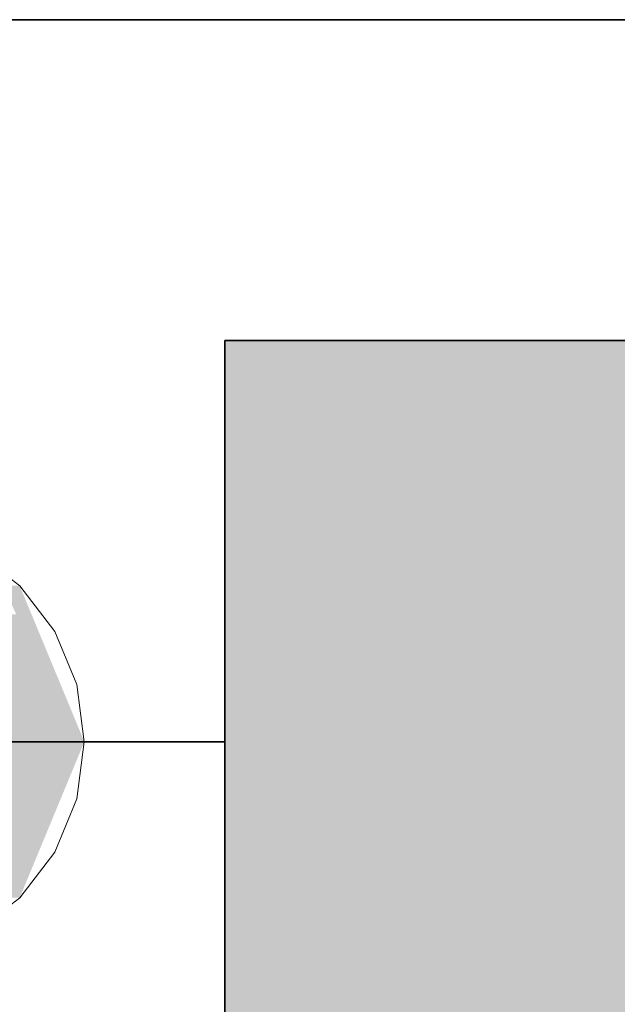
# Model space of a CAD drawing. Extents: x -223 to 557, y -138 to 606.
# Tile 23 of 256: x -5.59 to -4.1, y 3.07 to 5.52. Entities that reach past the tile are written whole.
import ezdxf

# ---------------------------------------------------------------- set-up
doc = ezdxf.new("R2010")
doc.units = 0
doc.layers.get('0').update_dxf_attribs({"lineweight": 35})
doc.layers.add('0-Shading', color=7, linetype='Continuous', lineweight=35)
doc.layers.add('5_EG-NEU', color=7, linetype='Continuous', lineweight=25)
for name, color, linetype, lineweight, true_color in [('H_Heizkoerper', 1, 'Continuous', 35, 0xff0000), ('H_Heizkoerperflaeche', 7, 'Continuous', 35, 0xc0c0c0), ('H_Ruecklauf', 5, 'Continuous', 35, 0x0000ff), ('H_Ruecklauf_OG', 5, 'Continuous', 18, 0x0000ff)]:
    doc.layers.add(name, color=color, linetype=linetype, lineweight=lineweight, true_color=true_color)

# ---------------------------------------------------------------- blocks, each defined once
blk = doc.blocks.new('Shading-A07ALDT31N', base_point=(-18.54, 59.0494))
at = {"layer": '0-Shading', "color": 174, "true_color": 0x00008e}
for points in [[(-5.4503, 3.7229), (-5.4253, 3.7229), (-5.6277, 4.1118)], [(-5.4253, 3.7229), (-5.6277, 4.1118), (-5.5864, 4.1118)], [(-5.4503, 3.7229), (-5.5952, 4.0405), (-5.5992, 4.0405)], [(-5.4721, 3.7229), (-5.4503, 3.7229), (-5.5992, 4.0405)], [(-5.6277, 3.334), (-5.5902, 3.334), (-5.4721, 3.7229)], [(-5.5902, 3.334), (-5.5864, 3.334), (-5.4503, 3.7229)], [(-5.5902, 3.334), (-5.4721, 3.7229), (-5.4503, 3.7229)], [(-5.5864, 3.334), (-5.4503, 3.7229), (-5.4253, 3.7229)]]:
    blk.add_solid(points, dxfattribs=at)
at = {"layer": '0-Shading', "color": 174, "true_color": 0x0000ac}
for points in [[(-5.6095, 3.7229), (-5.4721, 3.7229), (-5.637, 4.0405)], [(-5.4721, 3.7229), (-5.637, 4.0405), (-5.5992, 4.0405)], [(-5.6277, 3.334), (-5.6095, 3.7229), (-5.4721, 3.7229)]]:
    blk.add_solid(points, dxfattribs=at)
blk = doc.blocks.new('Referenz-A07ALDUO1N', base_point=(-167.6747, -99.33))
at = {"layer": '5_EG-NEU', "color": 0, "lineweight": 35}
blk.add_line((-14.5672, 5.5229), (18.0596, 5.5229), dxfattribs=at)
blk = doc.blocks.new('Heizkörper-A07ALDVG1N', base_point=(-9.8899, -1.3432))
at = {"color": 0, "linetype": 'ByBlock', "lineweight": -2, "ltscale": 0.35}
for p, q in [((-5.0753, 2.7229), (-5.0753, 4.7229)), ((-5.0753, 4.7229), (16.0847, 4.7229))]:
    blk.add_line(p, q, dxfattribs=at)
at = {"layer": 'H_Heizkoerperflaeche', "linetype": 'ByBlock', "lineweight": -2, "ltscale": 0.35}
for points in [[(-5.0753, 2.7229), (16.0847, 2.7229), (-5.0753, 4.7229)], [(16.0847, 2.7229), (-5.0753, 4.7229), (16.0847, 4.7229)]]:
    blk.add_solid(points, dxfattribs=at)
at = {"layer": 'H_Ruecklauf', "linetype": 'ByBlock', "lineweight": -2, "ltscale": 0.35}
blk.add_line((-5.0753, 3.7229), (-5.9753, 3.7229), dxfattribs=at)
blk = doc.blocks.new('Geometrie-A07ALE4U1N', base_point=(-32.9012, 3.1729))
at = {"layer": 'H_Ruecklauf_OG'}
for p, q in [((-5.7003, 4.1992), (-5.5864, 4.1118)), ((-5.5864, 4.1118), (-5.7003, 4.1992)), ((-5.5864, 4.1118), (-5.499, 3.9979)), ((-5.499, 3.9979), (-5.5864, 4.1118)), ((-5.499, 3.9979), (-5.444, 3.8653)), ((-5.444, 3.8653), (-5.499, 3.9979)), ((-5.444, 3.8653), (-5.4253, 3.7229)), ((-5.4253, 3.7229), (-5.444, 3.8653)), ((-5.4253, 3.7229), (-5.444, 3.5806)), ((-5.444, 3.5806), (-5.4253, 3.7229)), ((-5.444, 3.5806), (-5.499, 3.4479)), ((-5.499, 3.4479), (-5.444, 3.5806)), ((-5.499, 3.4479), (-5.5864, 3.334)), ((-5.5864, 3.334), (-5.499, 3.4479)), ((-5.5864, 3.334), (-5.7003, 3.2466)), ((-5.7003, 3.2466), (-5.5864, 3.334))]:
    blk.add_line(p, q, dxfattribs=at)

msp = doc.modelspace()

# ---------------------------------------------------------------- block references
at = {"color": 251, "lineweight": 25, "ltscale": 0.25, "true_color": 0x585858}
msp.add_blockref('Referenz-A07ALDUO1N', (-167.6747, -99.33), dxfattribs=at)
at = {"linetype": 'Continuous', "ltscale": 0.35}
msp.add_blockref('Geometrie-A07ALE4U1N', (-32.9012, 3.1729), dxfattribs=at)
msp.add_blockref('Shading-A07ALDT31N', (-18.54, 59.0494))
at = {"layer": 'H_Heizkoerper', "ltscale": 0.35}
msp.add_blockref('Heizkörper-A07ALDVG1N', (-9.8899, -1.3432), dxfattribs=at)

doc.saveas('drawing.dxf')
